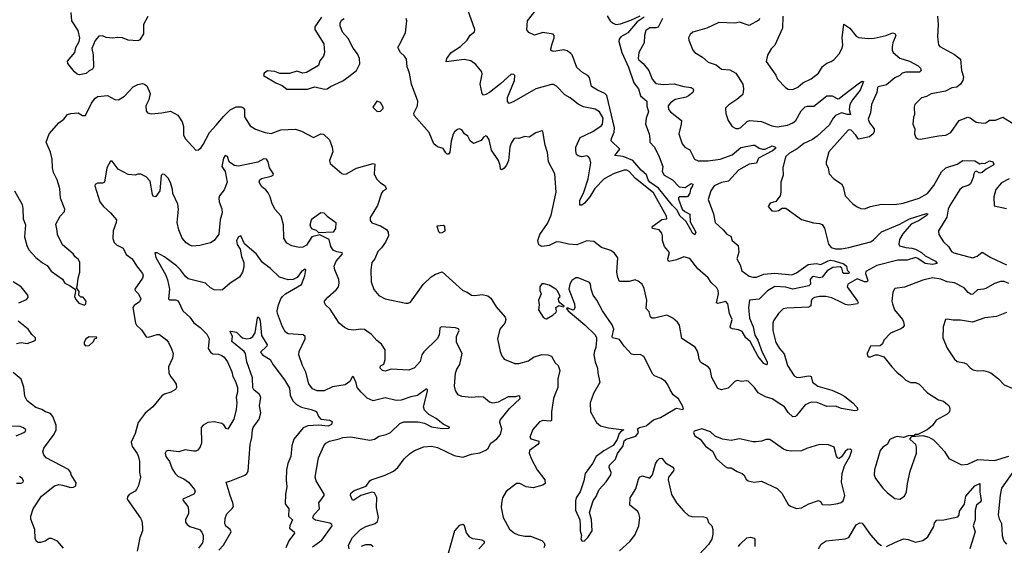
# Model space of a CAD drawing. Extents: x 2056909 to 2160450, y 827444 to 1016825.
# Tile 140 of 256: x 2114922 to 2123037, y 870085 to 874415. Entities that reach past the tile are written whole.
import ezdxf

# ---------------------------------------------------------------- set-up
doc = ezdxf.new("R2010")
doc.units = 0

msp = doc.modelspace()

# ---------------------------------------------------------------- linework, layer by layer
at = {"layer": '0CON10XD'}
for points in [[(2115978.6, 874441.4), (2115943.3, 874376.7), (2115941.9, 874298.1), (2115912.3, 874247.7), (2115895, 874242), (2115815, 874246.7), (2115770, 874265), (2115731.2, 874268.8), (2115685, 874261.9), (2115635, 874268.1), (2115605, 874282.9), (2115575, 874279.2), (2115545, 874244.2), (2115517.3, 874177.3), (2115528.8, 874125), (2115530, 874025), (2115523, 874007), (2115495, 873993.3), (2115469.5, 873970.5), (2115415, 873961.2), (2115396.4, 873966.4), (2115375, 873986.7), (2115318.8, 874055), (2115316.4, 874073.6), (2115376, 874145), (2115384, 874185), (2115413.1, 874235), (2115417.9, 874265), (2115405.4, 874325.4), (2115351.4, 874405), (2115346, 874475)], [(2117410, 874435), (2117353.8, 874355), (2117354, 874334), (2117428.8, 874215), (2117434, 874145), (2117425.8, 874115), (2117397.1, 874075), (2117385, 874038), (2117285, 873979.2), (2117255, 873973.3), (2117205, 873990), (2117147, 873973), (2117065, 873971.2), (2117025, 873988.8), (2116965, 873993.3), (2116937.5, 873975), (2116932.5, 873955), (2117033.9, 873893.9), (2117085, 873873.3), (2117125, 873842)], [(2120220.9, 874425), (2120185, 874354.3), (2120165, 874347.3), (2120115, 874347.5), (2120083.5, 874326.5), (2120071.5, 874285), (2120068.9, 874225), (2120024.5, 874145.5), (2120018.1, 874095), (2120023.9, 874083.9), (2120060, 874055), (2120107.3, 873995), (2120135.6, 873925), (2120165, 873890), (2120225, 873880.4), (2120315, 873886.8), (2120395, 873863.5), (2120457.3, 873857.3), (2120472.5, 873845), (2120475.8, 873835), (2120469.1, 873815), (2120435, 873787.7), (2120415, 873777.5), (2120325, 873757.9), (2120285, 873729.4), (2120267.5, 873705), (2120270.5, 873675), (2120285, 873655.7), (2120375.8, 873585), (2120374.2, 873555), (2120354.2, 873475), (2120381.5, 873391.5), (2120404.4, 873364.4), (2120445, 873343.3), (2120483.8, 873265), (2120512.9, 873252.9), (2120595, 873251.8), (2120695, 873266.7), (2120795, 873300.4), (2120865, 873360.7), (2120965, 873382), (2120981.2, 873381.2), (2121016, 873356), (2121045, 873347.1), (2121065, 873348.2), (2121125, 873374.6), (2121151.2, 873365), (2121152, 873355), (2121127.5, 873335), (2121011.9, 873275), (2120995, 873234.2), (2120935, 873223.7), (2120845, 873175.9), (2120765, 873085.3), (2120705, 873073), (2120646.1, 873045), (2120618.8, 873005), (2120595, 872932.5), (2120640.4, 872815), (2120655, 872744.2), (2120720, 872685), (2120748.9, 872648.9), (2120781.7, 872631.7), (2120793.8, 872595), (2120843.8, 872555), (2120848.3, 872498.3), (2120833.8, 872445), (2120859.2, 872395), (2120873.1, 872345), (2120935, 872302.8), (2120965, 872293.9), (2120995, 872293.2), (2121055, 872318.5), (2121145, 872327.6), (2121285, 872312.4), (2121325, 872329.4), (2121421.7, 872398.3), (2121485, 872405.6), (2121525, 872396.9), (2121585, 872428.4), (2121605, 872432.8), (2121635, 872429.5), (2121715, 872404.6), (2121735.3, 872385), (2121742, 872352), (2121758.8, 872335), (2121756.1, 872323.9), (2121714.3, 872324.3), (2121705.4, 872335), (2121698.1, 872368.1), (2121685, 872380), (2121625, 872373.3), (2121575.6, 872345), (2121535, 872293.9), (2121515, 872287.5), (2121465, 872300), (2121452.5, 872297.5), (2121436, 872275), (2121439.4, 872235), (2121425, 872223.1), (2121295, 872194.2), (2121235, 872211.5), (2121145, 872216.5), (2121085, 872180.8), (2121017.1, 872112.9), (2120937.1, 872105), (2120927.9, 872045), (2120936.2, 871955), (2120965.8, 871885.8), (2120979.8, 871815), (2121006.1, 871775), (2121040, 871675), (2121082.2, 871595), (2121082.9, 871577.1), (2121077.6, 871572.4), (2121055, 871581.3), (2121009.4, 871640.6), (2120943.6, 871763.7), (2120907.7, 871795), (2120876.5, 871846.5), (2120845, 871861.1), (2120797.3, 871867.3), (2120780.8, 871875), (2120778.1, 871885), (2120794.3, 871945), (2120770.8, 871995), (2120759.1, 872075), (2120742.2, 872092.2), (2120677.1, 872077.1), (2120665, 872081.2), (2120681.4, 872155), (2120679.4, 872185), (2120667.8, 872205), (2120621.1, 872251.1), (2120595, 872288.6), (2120511.3, 872361.3), (2120445, 872446.5), (2120395, 872460.5), (2120335, 872436.9), (2120275, 872423.8), (2120267.7, 872427.7), (2120264.6, 872445), (2120276.4, 872496.4), (2120235.8, 872545), (2120219.2, 872595), (2120220, 872635), (2120214.4, 872655), (2120192.3, 872682.3), (2120137.5, 872695), (2120134, 872705), (2120139.2, 872715), (2120215, 872770), (2120255.8, 872774.2), (2120254, 872795), (2120145, 872988.8), (2119997.9, 873107.9), (2119945, 873164.5), (2119925, 873176.2), (2119904.6, 873175.4), (2119822.1, 873147.9), (2119737.8, 873105), (2119662.7, 873025), (2119620.9, 872955), (2119577.7, 872902.3), (2119555, 872887.1), (2119537.5, 872887.5), (2119538.6, 872925), (2119571.8, 872995), (2119608.3, 873105), (2119628.6, 873235), (2119621.7, 873271.7), (2119608.3, 873288.3), (2119595, 873293.3), (2119555, 873286), (2119524.2, 873294.2), (2119512, 873305), (2119504.3, 873335), (2119505.8, 873365), (2119542, 873445), (2119645, 873494.6), (2119715, 873541.4), (2119724.3, 873555), (2119730, 873605), (2119700, 873655), (2119665, 873678.6), (2119567.6, 873697.6), (2119525, 873720), (2119459.8, 873769.8), (2119415, 873795.7), (2119347, 873867), (2119321.7, 873881.7), (2119305, 873882), (2119175, 873846.5), (2118995, 873740.8), (2118955, 873723.8), (2118942.2, 873742.2), (2118942.9, 873775), (2119000.8, 873915), (2119003.9, 873953.9), (2118995, 873963.3), (2118972.5, 873965), (2118884.7, 873885.3), (2118795, 873815.7), (2118765, 873798), (2118745, 873794), (2118735, 873807.5), (2118718, 873885), (2118734.2, 873965), (2118732, 873985), (2118680.6, 874045), (2118639.2, 874075), (2118585, 874087), (2118436.7, 874066.7), (2118443.3, 874095), (2118478.5, 874145), (2118555, 874194.7), (2118610.9, 874245), (2118635, 874286.2), (2118670, 874315), (2118673.3, 874335), (2118615.5, 874495.5)], [(2120069.5, 874435), (2120012.3, 874397.7), (2119933.2, 874306.8), (2119877, 874273), (2119863.9, 874255), (2119859.7, 874235), (2119883.7, 874145), (2119939.2, 874025), (2119984.6, 873894.6), (2120021.6, 873845), (2120037.3, 873787.3), (2120090, 873745), (2120091.4, 873705), (2120104, 873655), (2120086.2, 873605), (2120080, 873555), (2120109.2, 873475), (2120114.1, 873434.1), (2120116.2, 873405), (2120154.6, 873364.6), (2120193.6, 873285), (2120223.1, 873205), (2120216.1, 873163.9), (2120234.4, 873135), (2120302.5, 873095), (2120357.7, 873037.7), (2120407.8, 873032.2), (2120455, 873064.3), (2120468.7, 873058.7), (2120467.5, 873045), (2120450.7, 873019.3), (2120444.3, 872985), (2120426.2, 872955), (2120363.9, 872956.1), (2120353, 872947), (2120352.5, 872935), (2120381.4, 872855), (2120403.8, 872835), (2120443.8, 872813.8), (2120448.4, 872748.4), (2120494.6, 872665), (2120485, 872641.4), (2120466.4, 872655), (2120454.6, 872685), (2120411.3, 872755), (2120365, 872796.7), (2120339.2, 872849.2), (2120301.2, 872885), (2120186.8, 873026.8), (2120115.8, 873075), (2120101.2, 873095), (2120087.8, 873137.8), (2120042.9, 873175), (2119975, 873253.6), (2119895, 873287.8), (2119826.7, 873295), (2119869.5, 873349.5), (2119798, 873418), (2119798.8, 873435), (2119822.5, 873487.5), (2119824.5, 873525), (2119761.5, 873791.5), (2119745, 873807.1), (2119685, 873833.1), (2119635.7, 873865), (2119617.5, 873937.5), (2119604.2, 873954.2), (2119560.8, 873980.8), (2119515, 874020), (2119475, 874124.2), (2119465, 874136.4), (2119435, 874158.2), (2119406, 874166), (2119325, 874152.2), (2119310, 874155), (2119300, 874165), (2119299.2, 874175), (2119309.4, 874215), (2119325.8, 874265), (2119326.2, 874285), (2119317.5, 874295), (2119235, 874308.9), (2119165, 874288.3), (2119118.4, 874308.4), (2119101.7, 874331.7), (2119106.4, 874405), (2119178.2, 874495)], [(2119765, 874447.1), (2119789.5, 874405), (2119808.1, 874388.1), (2119835, 874376), (2119875, 874380.4), (2119958.9, 874411.1), (2120035, 874447.4)], [(2121212.7, 874445), (2121208.9, 874345), (2121144.4, 874205.6), (2121116.2, 874175), (2121085, 874122.5), (2121075, 874070), (2121155, 873957.5), (2121168.8, 873925), (2121233.3, 873855), (2121255, 873843.8), (2121295, 873840), (2121335, 873859.4), (2121375.4, 873894.6), (2121445, 873927.5), (2121504.2, 873975), (2121539.8, 874030.2), (2121575, 874057.1), (2121609.8, 874070.2), (2121633.8, 874086.2), (2121675, 874133.3), (2121698.7, 874175), (2121705.3, 874205), (2121699.7, 874265), (2121715, 874377.5), (2121765, 874344.3), (2121815, 874280), (2121835, 874268.6), (2121915, 874260), (2121965, 874261.4), (2122062.5, 874285), (2122114.4, 874305.6), (2122135, 874302), (2122142.9, 874285), (2122118.5, 874225), (2122112.4, 874192.4), (2122111.5, 874165), (2122119.5, 874145), (2122175, 874098.2), (2122255, 874074.1), (2122327.1, 874035), (2122347.1, 874015), (2122351.2, 873995), (2122336.7, 873983.3), (2122225, 873981.6), (2122195, 873975.3), (2122175, 873954.7), (2122133.4, 873936.6), (2122065, 873879.5), (2121996.9, 873863.1), (2121990.4, 873855), (2121985.6, 873815.6), (2121943.3, 873715), (2121932.8, 873647.2), (2121914.6, 873595.4), (2121925, 873565.7), (2121963.8, 873515), (2121965.5, 873495), (2121957.1, 873475), (2121925, 873448.9), (2121835, 873430), (2121813.9, 873463.9), (2121775, 873504.2), (2121765, 873508.6), (2121750, 873505), (2121590, 873325), (2121568.8, 873245), (2121570, 873225), (2121586, 873195), (2121592.5, 873145), (2121632.7, 873102.7), (2121695, 873063.3), (2121708.3, 873038.3), (2121726.2, 872965), (2121789.1, 872899.1), (2121825, 872872.5), (2121855, 872860), (2121885, 872858), (2121935, 872876.9), (2122025, 872894.4), (2122135, 872892.9), (2122203, 872903), (2122335.4, 872944.6), (2122405, 872983.3), (2122455, 873048.1), (2122519.2, 873160.8), (2122555, 873195.4), (2122648.8, 873225), (2122695, 873255.7), (2122793.4, 873253.4), (2122835, 873227.5), (2122855, 873234), (2122875, 873231.2), (2122915, 873251.4), (2122942.5, 873245), (2122951.2, 873225), (2122945, 873216.7), (2122886.9, 873183.1), (2122853.8, 873155), (2122835, 873150), (2122805.8, 873165.8), (2122795, 873161.2), (2122786, 873145), (2122781.4, 873115), (2122756.9, 873063.1), (2122745, 873051.9), (2122693.8, 873035), (2122670.8, 873015), (2122587.5, 872885), (2122573.8, 872855), (2122562.6, 872787.4), (2122494.3, 872675), (2122497.5, 872645), (2122536, 872585), (2122575.8, 872545), (2122602.9, 872505), (2122621.2, 872495), (2122775, 872451.8), (2122813.9, 872466.1), (2122855, 872500), (2122925.8, 872455.8), (2123055, 872396.5)], [(2122486.2, 874443.8), (2122491.9, 874375), (2122485.8, 874275), (2122495, 874207.5), (2122505, 874194.2), (2122625, 874128), (2122675, 874088.8), (2122684.2, 873995), (2122699.2, 873945), (2122695.7, 873915), (2122677.1, 873885), (2122645, 873860), (2122605, 873854.4), (2122552.6, 873827.4), (2122433.8, 873805), (2122396.6, 873783.4), (2122355, 873771.2), (2122300, 873715), (2122293.3, 873695), (2122297.5, 873635), (2122287.5, 873612.5), (2122284, 873555), (2122300, 873515), (2122296.2, 873475), (2122307.5, 873445), (2122325, 873432.5), (2122345, 873430), (2122495, 873459.2), (2122555, 873463.8), (2122595, 873486.7), (2122664.4, 873585.6), (2122735, 873611.2), (2122755, 873606.7), (2122805, 873570), (2122865, 873562.9), (2122885, 873566), (2122915, 873586.2), (2122963, 873587), (2123025, 873611.2), (2123105, 873562)], [(2117125, 873842), (2117293.9, 873843.9), (2117326.2, 873853.8), (2117355, 873862.5), (2117435, 873842.5), (2117455, 873844), (2117484.1, 873865.9), (2117585, 873910), (2117635, 873946.7), (2117697.5, 873995), (2117725, 874050), (2117723.3, 874095), (2117707.5, 874135), (2117671.7, 874181.7), (2117630.5, 874260.5), (2117582.7, 874312.7), (2117562.5, 874365), (2117563, 874387), (2117575, 874410), (2117596.4, 874423.6)], [(2121020.6, 874425), (2121015, 874411.2), (2120935, 874368), (2120855, 874394.4), (2120815, 874386.4), (2120685, 874390.9), (2120585, 874345.5), (2120468.8, 874311.2), (2120448.3, 874291.7), (2120434, 874265), (2120436, 874245), (2120470, 874165), (2120485.8, 874145.8), (2120548.8, 874105), (2120595, 874064.5), (2120662.2, 874042.2), (2120705, 874008.6), (2120775, 874001.2), (2120825, 873973.8), (2120882.5, 873885), (2120887.8, 873845), (2120880.6, 873799.4), (2120833, 873757), (2120765.5, 873714.5), (2120740, 873685), (2120742.1, 873642.1), (2120761.4, 873585), (2120794, 873535), (2120825, 873517.5), (2120845, 873517.5), (2120865, 873526), (2120916.7, 873575), (2120935.9, 873584.1), (2121035, 873575.8), (2121119.7, 873539.7), (2121165, 873530.9), (2121250, 873545), (2121295, 873565.6), (2121319.2, 873585), (2121362.5, 873665), (2121395, 873695.7), (2121415, 873702.5), (2121466.8, 873703.2), (2121575, 873786.7), (2121617.6, 873787.6), (2121665, 873764.2), (2121675, 873765.8), (2121705, 873791.5), (2121842.5, 873895), (2121865, 873908.6), (2121875.8, 873905.8), (2121849.2, 873835), (2121786.7, 873755), (2121763.8, 873716.2), (2121757.5, 873675), (2121768.8, 873635), (2121745, 873634.8), (2121695, 873647.3), (2121645.3, 873625), (2121626.4, 873605), (2121592.5, 873545), (2121495.2, 873454.8), (2121455, 873427.8), (2121385, 873395.2), (2121329.2, 873350.8), (2121265.5, 873315), (2121234.6, 873285), (2121211.4, 873195), (2121214.2, 873135), (2121194, 873075), (2121196.2, 872995), (2121188.8, 872965), (2121154.2, 872915.8), (2121106.4, 872903.6), (2121090, 872875), (2121121.2, 872841.2), (2121155, 872836.7), (2121176.1, 872843.9), (2121205, 872863.3), (2121235, 872862.5), (2121365, 872769.2), (2121465, 872741.2), (2121515, 872736.7), (2121535, 872726.7), (2121555, 872697.5), (2121587.1, 872565), (2121609.3, 872539.3), (2121645, 872526.4), (2121695, 872526.4), (2121755, 872538.2), (2121935, 872584.6), (2121955, 872597.5), (2122025, 872668.1), (2122175, 872731.5), (2122255, 872773.7), (2122395, 872817.9), (2122406.5, 872816.5), (2122401.1, 872805), (2122335, 872761.3), (2122270.5, 872729.5), (2122199.8, 872650.2), (2122173.3, 872605), (2122166.2, 872566.2), (2122173.2, 872553.2), (2122225, 872536.9), (2122275, 872532.9), (2122305, 872523.8), (2122355, 872498.1), (2122385, 872468.4), (2122470, 872425), (2122483.8, 872405), (2122445, 872398.5), (2122385, 872405.9), (2122325, 872447.8), (2122305, 872455.3), (2122235.3, 872434.7), (2122158.8, 872435), (2121985, 872390.4), (2121895, 872340), (2121891.9, 872325), (2121911.2, 872265), (2121906, 872254), (2121885, 872254.7), (2121825, 872280.8), (2121746.9, 872235), (2121742.9, 872215), (2121827.5, 872095), (2121831.2, 872085), (2121826.7, 872075), (2121755, 872062.9), (2121728.1, 872068.1), (2121696.2, 872085), (2121614.7, 872124.7), (2121565.3, 872134.7), (2121515, 872135.4), (2121472.8, 872127.2), (2121453.7, 872116.3), (2121444.4, 872095), (2121441.7, 872058.3), (2121425, 872045.7), (2121245, 872039.2), (2121215, 872032), (2121175, 871994.2), (2121134.2, 871935), (2121128, 871915), (2121130, 871855), (2121154, 871755), (2121184.3, 871705), (2121222, 871662), (2121251.4, 871565), (2121305, 871480), (2121325, 871469.2), (2121345, 871467.1), (2121421.4, 871481.4), (2121439.4, 871479.4), (2121445.8, 871475), (2121455, 871428.8), (2121501.2, 871395), (2121615, 871361.9), (2121683.4, 871333.4), (2121721.7, 871311.7), (2121787.3, 871257.3), (2121819.4, 871225), (2121830, 871205), (2121823.3, 871195), (2121805, 871191.2), (2121695, 871212.5), (2121645, 871232), (2121575, 871226.8), (2121495, 871261.3), (2121445, 871263.6), (2121395, 871242.9), (2121325, 871154.3), (2121315, 871144.4), (2121295, 871142.5), (2121255, 871180), (2121224.6, 871224.6), (2121195.9, 871245.9), (2121125, 871291.5), (2121067.9, 871307.9), (2121009.5, 871339.5), (2120976.7, 871385), (2120925, 871437.5), (2120909.5, 871440.5), (2120875, 871433.3), (2120835, 871443.3), (2120815, 871433.3), (2120761.7, 871378.3), (2120705, 871366.7), (2120675.9, 871375.9), (2120627, 871467), (2120612, 871535), (2120595, 871556.2), (2120535, 871590), (2120522.9, 871615), (2120515.9, 871654.1), (2120508.8, 871685), (2120488.3, 871718.3), (2120379.5, 871789.5), (2120359.2, 871899.2), (2120343, 871923), (2120305, 871955.7), (2120255, 871981.9), (2120155, 871955.8), (2120135, 871956), (2120121.2, 871965), (2120108.8, 872008.8), (2120085.7, 872035.7), (2120090.6, 872105), (2120070, 872200), (2120051.2, 872235), (2120020.5, 872260.5), (2119995, 872271.2), (2119945, 872258), (2119865, 872256.7), (2119850.7, 872290.7), (2119844.6, 872335), (2119852.1, 872452.1), (2119825, 872492.5), (2119794.4, 872514.4), (2119717.2, 872537.2), (2119655, 872587.5), (2119595, 872594), (2119515, 872560), (2119444.5, 872565.5), (2119377.8, 872582.2), (2119345, 872584.5), (2119285, 872554.5), (2119225, 872545.6), (2119200.3, 872560.3), (2119191.1, 872595), (2119207.7, 872645), (2119270.8, 872735), (2119302.9, 872805), (2119342.5, 872995), (2119331.4, 873145), (2119281.1, 873245), (2119272.1, 873322.1), (2119252.1, 873382.1), (2119233, 873493), (2119225, 873500), (2119176.4, 873483.6), (2119122, 873448), (2119085, 873451.4), (2119036, 873436), (2119005, 873438.8), (2118995, 873433.3), (2118972.1, 873397.9), (2118961.4, 873365), (2118950.5, 873255), (2118935, 873216.2), (2118915, 873191.2), (2118895, 873177.5), (2118884.2, 873184.2), (2118881.4, 873215), (2118869.4, 873255), (2118810.6, 873340.6), (2118792, 873425), (2118775, 873452.5), (2118765, 873457.5), (2118745, 873446.7), (2118725, 873420), (2118663.6, 873393.6), (2118635, 873417.5), (2118616.7, 873455), (2118588.8, 873475), (2118565, 873506.2), (2118545, 873516.7), (2118529.3, 873510.7), (2118505, 873490), (2118495, 873472.5), (2118477.5, 873415), (2118466.4, 873323.6), (2118455, 873307.5), (2118445, 873307.5), (2118435, 873317.5), (2118412.5, 873355), (2118365, 873368.8), (2118335, 873393.3), (2118296.7, 873485), (2118172.5, 873625), (2118170, 873645), (2118200, 873705), (2118204.3, 873745), (2118150, 873885), (2118135.6, 873975.6), (2118115.8, 874025.8), (2118108.8, 874088.8), (2118094.3, 874114.3), (2118060, 874145), (2118043.3, 874175), (2118040, 874185), (2118048.8, 874205), (2118102.3, 874307.7), (2118114, 874405), (2118106.2, 874425)], [(2114879.4, 873005), (2114942, 872892), (2114948.6, 872858.6), (2114950.6, 872775), (2114971.4, 872725), (2114961.4, 872625), (2114980, 872555), (2114997.9, 872517.9), (2115055.7, 872455.7), (2115110.9, 872410.9), (2115148.7, 872388.7), (2115182.1, 872342.1), (2115275, 872276.7), (2115295, 872243.3), (2115332.5, 872225), (2115380, 872195), (2115382.5, 872175), (2115373.3, 872135), (2115385, 872110), (2115410.7, 872080.7), (2115455, 872062.5), (2115467, 872073), (2115470, 872095), (2115445, 872130), (2115425, 872130), (2115410, 872145), (2115412.5, 872175), (2115390, 872205), (2115396.7, 872213.3), (2115404, 872285), (2115417.1, 872335), (2115418, 872415), (2115407.9, 872437.9), (2115380.3, 872460.3), (2115363.8, 872485), (2115275, 872561.2), (2115232.5, 872645), (2115232, 872675), (2115219.5, 872730.5), (2115256.7, 872795), (2115292, 872835), (2115294, 872855), (2115259.2, 872945), (2115253.3, 873025), (2115230.4, 873095), (2115200, 873155), (2115191.8, 873195), (2115188.8, 873265), (2115175, 873323.3), (2115140, 873405), (2115165, 873475.8), (2115245, 873564), (2115286.7, 873595), (2115315, 873633.3), (2115345, 873642), (2115405, 873646.7), (2115440, 873625), (2115463.6, 873626.4), (2115513.4, 873726.6), (2115545, 873768), (2115565, 873782.5), (2115645, 873790.8), (2115705, 873756.9), (2115736.3, 873753.7), (2115785, 873784.3), (2115858.3, 873861.7), (2115895, 873880.8), (2115935, 873889.2), (2115950, 873885), (2115968.9, 873868.9), (2115997.7, 873807.7), (2115985.8, 873755), (2115962, 873705), (2115963.8, 873665), (2115975, 873646.7), (2116005, 873638.6), (2116095, 873647.5), (2116165, 873662.5), (2116225, 873628.6), (2116262.3, 873572.3), (2116273.3, 873535), (2116271.4, 873465), (2116285, 873436.7), (2116375, 873340), (2116395, 873343.8), (2116416.8, 873363.2), (2116435, 873386.7), (2116485.5, 873484.5), (2116542, 873545), (2116601.4, 873618.6), (2116656.7, 873673.3), (2116705.8, 873695.8), (2116747, 873697), (2116765, 873690), (2116776.2, 873675), (2116774.3, 873615), (2116821.3, 873541.3), (2116865, 873514), (2116945, 873484.3), (2116995, 873478.5), (2117075, 873506.9), (2117195, 873512), (2117245, 873496), (2117343.3, 873443.3), (2117404.2, 873475.8), (2117425, 873471.2), (2117475.6, 873425.6), (2117496.1, 873363.9), (2117502, 873325), (2117476.2, 873255), (2117480.5, 873230.5), (2117576.4, 873146.4), (2117592, 873142), (2117615, 873145.8), (2117697.2, 873192.8), (2117835, 873230), (2117848, 873225), (2117847.7, 873187.7)], [(2117875, 873657.5), (2117895, 873660), (2117917, 873683), (2117917.5, 873695), (2117895, 873732.5), (2117865, 873742.5), (2117832.5, 873695), (2117865, 873662.5), (2117875, 873657.5)], [(2117636.7, 870055), (2117632, 870085), (2117665, 870148.8), (2117731.2, 870215), (2117775, 870238.6), (2117851.2, 870265), (2117870.2, 870279.8), (2117880, 870315), (2117862.9, 870395), (2117865, 870477.5), (2117845, 870517.5), (2117825, 870523.3), (2117735, 870494), (2117675, 870456.7), (2117665, 870456.7), (2117647.5, 870495), (2117651.1, 870515), (2117679.2, 870535), (2117778.3, 870571.7), (2117806.7, 870615), (2117820, 870625), (2117935, 870661.8), (2118002.5, 870695), (2118039.2, 870725), (2118091.7, 870798.3), (2118135, 870839.2), (2118175, 870865.7), (2118253.4, 870896.6), (2118315, 870901.1), (2118365, 870891.1), (2118503.9, 870823.9), (2118575, 870811.3), (2118645, 870834.5), (2118715, 870845.8), (2118765, 870867.5), (2118782.9, 870885), (2118804.7, 870925.3), (2118855, 870961.2), (2118885, 870996.7), (2118896.4, 871045), (2118878.5, 871095), (2118882.2, 871115), (2118957.6, 871212.4), (2119046, 871295), (2119045, 871310), (2119035, 871315.8), (2119005, 871306.7), (2118946.9, 871306.9), (2118865, 871262.8), (2118825, 871254.6), (2118794.7, 871264.7), (2118745, 871304.4), (2118705, 871308.9), (2118645, 871301.5), (2118565, 871309.2), (2118535.6, 871325.6), (2118515, 871360), (2118506.9, 871395), (2118512.7, 871502.7), (2118524.4, 871535), (2118548.9, 871575), (2118568.6, 871665), (2118521.9, 871755), (2118521.1, 871805), (2118544, 871855), (2118538.9, 871868.9), (2118515, 871875.6), (2118395, 871883.3), (2118386, 871874), (2118378.2, 871815), (2118363.1, 871785), (2118251.7, 871678.3), (2118237.1, 871655), (2118222.4, 871597.6), (2118175, 871545.7), (2118128.3, 871528.3), (2117985, 871536.2), (2117935, 871520), (2117912.5, 871525), (2117893.8, 871545), (2117897, 871563), (2117923.3, 871576.7), (2117934, 871615), (2117935.6, 871695), (2117905, 871742.5), (2117865, 871772.5), (2117821.3, 871821.3), (2117765, 871861.2), (2117735, 871864), (2117675, 871855.8), (2117631.7, 871861.7), (2117598.3, 871878.3), (2117555, 871915.8), (2117480.5, 872030.5), (2117443.3, 872065), (2117433.3, 872085), (2117433.3, 872095), (2117460.9, 872129.1), (2117529.7, 872190.3), (2117548.8, 872215), (2117556, 872245), (2117552, 872275), (2117519.2, 872355), (2117512.9, 872385), (2117530, 872425), (2117583.8, 872485), (2117580, 872495), (2117535, 872503.1), (2117505, 872515.8), (2117485.5, 872545.5), (2117473.6, 872605), (2117395, 872643.2), (2117330.8, 872625), (2117285, 872558), (2117255, 872540.6), (2117225, 872538.1), (2117165, 872550.6), (2117124.4, 872574.4), (2117098, 872615), (2117096.2, 872725), (2117076.7, 872795), (2117024.2, 872855), (2116999.2, 872905), (2116987.5, 872955), (2116970.7, 872989.3), (2116952, 873012), (2116917.6, 873037.6), (2116896, 873075), (2116902.5, 873095), (2116915, 873105.7), (2116995, 873125.8), (2117011.2, 873135), (2117013.8, 873145), (2116981.4, 873195), (2116970.8, 873245), (2116956.2, 873265), (2116935, 873267.5), (2116885, 873240.9), (2116725, 873208.5), (2116693.9, 873213.9), (2116661.7, 873231.7), (2116649.4, 873245), (2116635, 873287.5), (2116615, 873295.6), (2116601.1, 873275), (2116588.2, 873205), (2116616.4, 873165), (2116633.1, 873075), (2116608, 873012), (2116568.8, 872965), (2116564, 872945), (2116565.8, 872915), (2116587, 872857), (2116590.6, 872825), (2116573.8, 872765), (2116562.1, 872647.9), (2116524.4, 872595.6), (2116495, 872575.8), (2116405.8, 872554.2), (2116345, 872550), (2116323.3, 872556.7), (2116295.4, 872575.4), (2116261.4, 872615), (2116233.3, 872685), (2116220, 872745), (2116232.2, 872855), (2116225.6, 872895), (2116185, 872982.5), (2116182.5, 873015), (2116165, 873073.3), (2116145, 873108), (2116115, 873138.8), (2116098.3, 873141.7), (2116088.3, 873131.7), (2116076.5, 873005), (2116045, 872958.8), (2116035, 872956.2), (2116022.3, 872962.3), (2116016.2, 872975), (2115997.5, 873085), (2115965, 873121.2), (2115921.7, 873141.7), (2115895, 873141.2), (2115875, 873133.8), (2115815, 873139.2), (2115733.6, 873183.6), (2115685, 873248.8), (2115669.3, 873250.7), (2115640, 873195), (2115621.2, 873075), (2115605, 873068), (2115562.2, 873067.8), (2115545, 873056.7), (2115540.8, 873045), (2115583, 872913), (2115614.3, 872875), (2115671.2, 872825), (2115718.8, 872765), (2115717.8, 872745), (2115691.4, 872675), (2115691.2, 872611.2), (2115700.3, 872580.3), (2115720.6, 872560.6), (2115775, 872532.5), (2115800.2, 872480.2), (2115848.8, 872445), (2115885.7, 872385.7), (2115935.7, 872325), (2115939.2, 872305), (2115934.2, 872285.8), (2115871.2, 872195), (2115875, 872183.3), (2115901.2, 872155), (2115920, 872115), (2115908.3, 872091.7), (2115865, 872061.2), (2115854, 872045), (2115875.6, 871915), (2115885, 871898), (2115925, 871858.8), (2115965, 871801.2), (2115985, 871798), (2116055, 871821.2), (2116075, 871820), (2116133.8, 871775), (2116150, 871755), (2116174.4, 871704.4), (2116185.8, 871664.2), (2116182.5, 871625), (2116150, 871555), (2116152, 871505), (2116166.2, 871475), (2116184.2, 871454.2), (2116212.3, 871412.3), (2116213.8, 871385), (2116205, 871367.5), (2116167.5, 871345), (2116115, 871328.8), (2116095, 871316.2), (2116020, 871225), (2115955.5, 871174.5), (2115898.8, 871095), (2115873.3, 871005), (2115841.1, 870935), (2115849.5, 870899.5), (2115891.1, 870841.1), (2115902.6, 870812.6), (2115909.6, 870775), (2115910, 870685), (2115918, 870645), (2115902.3, 870577.7), (2115885.7, 870544.3), (2115875, 870530), (2115825, 870502.5), (2115811.2, 870485), (2115808, 870465), (2115918.3, 870308.3), (2115927.5, 870285), (2115934.1, 870234.1), (2115934, 870205), (2115911.4, 870145), (2115890, 870035)], [(2117847.7, 873187.7), (2117844.3, 873145), (2117862, 873105), (2117895, 873070), (2117933.3, 873045), (2117943.3, 873025), (2117940, 873015), (2117915, 873001.2), (2117903, 872987), (2117872, 872885), (2117812, 872785), (2117810.8, 872760.8), (2117825, 872741.2), (2117895.6, 872715.6), (2117945, 872686), (2117958.6, 872665), (2117960.6, 872635), (2117937.8, 872582.2), (2117904.3, 872535), (2117872.9, 872505), (2117848.6, 872445), (2117824.3, 872415), (2117815.7, 872355), (2117818.6, 872255), (2117841.7, 872191.7), (2117882.6, 872142.6), (2117935, 872115.7), (2118105, 872078.8), (2118125, 872080), (2118141.7, 872088.3), (2118247.4, 872232.6), (2118313, 872297), (2118348.8, 872318.8), (2118405, 872338.8), (2118574.1, 872184.1), (2118609.7, 872169.7), (2118645, 872146.2), (2118673.6, 872143.6), (2118735, 872150.8), (2118780.8, 872140.8), (2118805, 872120), (2118849.5, 872049.5), (2118923.8, 871965), (2118930, 871945), (2118920.8, 871915), (2118880, 871865), (2118860, 871785), (2118880.7, 871680.7), (2118894.5, 871644.5), (2118915, 871618), (2119003.1, 871583.1), (2119035, 871583.3), (2119115, 871604.6), (2119158, 871635), (2119225, 871657.8), (2119275, 871652.9), (2119305, 871643.3), (2119335, 871587.5), (2119361.2, 871565), (2119374, 871525), (2119356.2, 871455), (2119357.1, 871385), (2119332.9, 871325), (2119322, 871295), (2119305.8, 871185), (2119306.1, 871113.9), (2119293.6, 871106.4), (2119235, 871111.9), (2119207, 871103), (2119150.3, 871039.7), (2119126.1, 870976.1), (2119135, 870962.9), (2119201.7, 870941.7), (2119202, 870925), (2119193.8, 870915), (2119124.2, 870865), (2119122, 870845), (2119140.6, 870795), (2119187.2, 870707.2), (2119250, 870625), (2119254, 870595), (2119235, 870580), (2119155, 870558.1), (2119095, 870566.7), (2119045, 870592.9), (2119016, 870594), (2118932.6, 870527.4), (2118900.8, 870475), (2118892.7, 870432.7), (2118890, 870395), (2118905.7, 870315), (2118958.7, 870218.7), (2118999.2, 870185), (2119031.5, 870171.5), (2119085, 870159.5), (2119130.9, 870160.9), (2119225, 870124), (2119244, 870105), (2119249.2, 870085), (2119242, 870065)], [(2123076.7, 873105), (2123015, 873070.6), (2122966.4, 873015), (2122949.2, 872955), (2122952.3, 872882.3), (2123055, 872860)], [(2117387.9, 872657.9), (2117367.5, 872677.5), (2117335, 872690.4), (2117322.5, 872705), (2117316.1, 872725), (2117326.7, 872765), (2117335, 872777.4), (2117405, 872827.5), (2117430, 872825), (2117457, 872797), (2117527.5, 872745), (2117525, 872694.3), (2117505, 872663.9), (2117387.9, 872657.9)], [(2118385, 872660), (2118405, 872662.5), (2118430, 872675), (2118425, 872710), (2118415, 872720), (2118360, 872715), (2118375, 872670), (2118385, 872660)], [(2117942.3, 870997.7), (2117977.5, 871015), (2118055, 871088.9), (2118088.3, 871101.7), (2118205, 871102.8), (2118259.5, 871089.5), (2118315, 871061.5), (2118405, 871047.8), (2118455, 871048.8), (2118467.5, 871055), (2118412.1, 871082.1), (2118355, 871130), (2118295, 871161.5), (2118258.8, 871198.8), (2118250, 871225), (2118284.3, 871355), (2118284, 871365), (2118275, 871372.5), (2118200.7, 871319.3), (2118145, 871308.9), (2118065, 871280.7), (2118025, 871277.3), (2117935, 871299.1), (2117835, 871275.6), (2117787, 871297), (2117737.1, 871345), (2117704.2, 871385), (2117695, 871422.5), (2117675, 871466.7), (2117665, 871476.2), (2117644, 871435), (2117605, 871406), (2117501.1, 871388.9), (2117432.2, 871357.8), (2117375, 871358.5), (2117334.7, 871374.7), (2117305.7, 871415), (2117280.6, 871510.6), (2117251.9, 871565), (2117222.5, 871655), (2117225, 871680), (2117275.7, 871785), (2117276, 871805), (2117258.1, 871818.1), (2117135, 871827.8), (2117111.9, 871841.9), (2117088.6, 871885), (2117045.6, 871995), (2117043.6, 872015), (2117054.5, 872065.5), (2117074.2, 872115), (2117087.5, 872135), (2117113.5, 872156.5), (2117245, 872234.5), (2117272.2, 872305), (2117281.4, 872355), (2117275, 872360.6), (2117245, 872341.6), (2117208.2, 872291.8), (2117175, 872273.2), (2117135, 872270.5), (2117063.5, 872293.5), (2116988.6, 872365), (2116923.1, 872415), (2116873.6, 872483.6), (2116775, 872567.1), (2116743.8, 872633.8), (2116725, 872625.8), (2116710, 872595), (2116715, 872563.8), (2116740, 872525), (2116750.5, 872465), (2116768.9, 872415), (2116770, 872375), (2116759.6, 872335), (2116735, 872294.4), (2116656.9, 872245), (2116595, 872190.5), (2116574.6, 872185.4), (2116525, 872189.6), (2116495, 872204.5), (2116453.9, 872243.9), (2116311.1, 872281.1), (2116288.6, 872298.6), (2116247.8, 872355), (2116213.6, 872386.4), (2116115, 872460), (2116055, 872494), (2116037, 872493), (2116044.5, 872455), (2116124.5, 872315), (2116141.5, 872271.5), (2116155.5, 872195), (2116148, 872115), (2116156, 872106), (2116205, 872108.1), (2116228.8, 872098.8), (2116267.6, 872017.6), (2116324.4, 871965), (2116357.4, 871917.4), (2116409.5, 871879.5), (2116463.3, 871823.3), (2116482.5, 871785), (2116476.2, 871705), (2116493.6, 871675), (2116515, 871660.9), (2116559.8, 871659.8), (2116589.4, 871649.4), (2116607.5, 871635), (2116634.3, 871595), (2116670, 871515), (2116680, 871475), (2116701.4, 871435), (2116716.5, 871385), (2116718.2, 871345), (2116707.5, 871305), (2116711.3, 871258.7), (2116706.3, 871203.7), (2116685.8, 871125), (2116638.3, 871041.7), (2116625, 871047.5), (2116605.9, 871075.9), (2116587.3, 871087.3), (2116525, 871100.6), (2116472.6, 871097.4), (2116434.5, 871075.5), (2116417.1, 871055), (2116420.6, 870925), (2116410.8, 870895), (2116390.6, 870869.4), (2116375, 870860.8), (2116355, 870860), (2116285, 870870.8), (2116234.2, 870855.8), (2116145, 870866.7), (2116130, 870860), (2116120, 870845), (2116126.9, 870815), (2116155.6, 870775), (2116177.5, 870715), (2116202.5, 870675), (2116224.6, 870654.6), (2116275, 870633.1), (2116314.2, 870605), (2116362, 870545), (2116368.8, 870525), (2116356.7, 870505), (2116267.5, 870465), (2116268.8, 870455), (2116306.7, 870405), (2116314.4, 870375), (2116312.6, 870347.4), (2116290, 870295), (2116288, 870275), (2116302.5, 870255), (2116325, 870238.9), (2116403.7, 870213.7), (2116423.6, 870193.6), (2116434.4, 870165), (2116435.6, 870135), (2116428.2, 870105), (2116395, 870060.7)], [(2114915, 872082), (2114979.6, 872110.4), (2114991.4, 872125), (2114988.1, 872145), (2114934.5, 872214.5), (2114869.2, 872255)], [(2119265, 871951.2), (2119315, 871980), (2119343.3, 872005), (2119346.7, 872016.7), (2119340, 872045), (2119365, 872060), (2119405, 872050), (2119410, 872055), (2119373.3, 872083.3), (2119366.7, 872095), (2119362.5, 872115), (2119377.5, 872135), (2119355, 872180), (2119340, 872195), (2119285, 872226.7), (2119245, 872240), (2119225, 872240), (2119210, 872215), (2119210, 872185), (2119220, 872155), (2119196.7, 872105), (2119203.8, 872065), (2119198.8, 872025), (2119236.7, 871965), (2119252.3, 871952.3), (2119265, 871951.2)], [(2119575, 870120), (2119605, 870147.5), (2119640, 870205), (2119635.9, 870295.9), (2119618.8, 870355), (2119648.3, 870451.7), (2119673.6, 870486.4), (2119696.7, 870545), (2119755, 870606.2), (2119793.3, 870665), (2119796, 870685), (2119781.4, 870725), (2119784.4, 870745), (2119833.8, 870795), (2119849.8, 870840.2), (2119896, 870905), (2119903.8, 870946.2), (2119921.2, 870958.8), (2119998.8, 870985), (2120021.2, 871015), (2120012.5, 871045), (2120030, 871055), (2120085, 871068.8), (2120145, 871118), (2120202.7, 871137.3), (2120325, 871210), (2120335, 871213.3), (2120385, 871202.5), (2120392.5, 871207.5), (2120386, 871235), (2120352.3, 871292.3), (2120308, 871325), (2120282, 871365), (2120265, 871406.7), (2120243.3, 871435), (2120209.2, 871459.2), (2120155, 871480.8), (2120140.8, 871495), (2120065, 871640), (2120035, 871656.2), (2119985, 871653.3), (2119965, 871660.6), (2119905, 871724.2), (2119865, 871779.4), (2119808.6, 871795), (2119805.6, 871805.6), (2119817.9, 871865), (2119805, 871902), (2119726.7, 872016.7), (2119680, 872105), (2119648.8, 872145), (2119630.8, 872195), (2119627, 872237), (2119618.8, 872248.8), (2119525, 872287.5), (2119505, 872287.5), (2119472.5, 872265), (2119457.5, 872235), (2119447.5, 872195), (2119493.8, 872075), (2119496.1, 872043.9), (2119492.5, 872027.5), (2119485, 872022.5), (2119435, 872040), (2119430, 872035), (2119443.3, 872015), (2119580.3, 871900.3), (2119665, 871817.5), (2119675.6, 871795), (2119676.9, 871775), (2119670, 871715), (2119658.1, 871685), (2119654.5, 871654.5), (2119664.2, 871595), (2119683.3, 871545), (2119685.6, 871505), (2119703, 871427), (2119652.5, 871335), (2119625, 871257.5), (2119626, 871185), (2119677, 871097), (2119708.8, 871068.8), (2119775, 871052.5), (2119900, 871035), (2119877.5, 871022.5), (2119863.8, 871006.2), (2119847.5, 870955), (2119813.9, 870906.1), (2119737.7, 870862.3), (2119673.8, 870815), (2119642.1, 870757.9), (2119583.2, 870676.8), (2119570.8, 870615), (2119540, 870525), (2119508, 870475), (2119501.7, 870451.7), (2119503.3, 870375), (2119538, 870295), (2119540.5, 870249.5), (2119542, 870205), (2119551.2, 870165), (2119547.5, 870135), (2119555, 870122.5), (2119575, 870120)], [(2123075, 872240.4), (2123035, 872257.9), (2123005, 872258.5), (2122955, 872241.9), (2122885, 872200), (2122865, 872195.5), (2122815, 872190), (2122777.3, 872152.7), (2122765, 872150), (2122738.6, 872168.6), (2122705, 872205.7), (2122625, 872246.9), (2122565, 872255.4), (2122515, 872276.9), (2122445, 872288.2), (2122365, 872269.1), (2122215, 872210), (2122135, 872200.8), (2122118.7, 872171.3), (2122110.8, 872095), (2122114.2, 872075), (2122130.8, 872025), (2122197.1, 871945), (2122207.1, 871925), (2122211.2, 871895), (2122201.2, 871878.8), (2122185, 871868), (2122098.6, 871831.4), (2122043.3, 871775), (2122033.3, 871745), (2122015, 871726.7), (2121933.6, 871726.4), (2121907.5, 871665), (2121910, 871645), (2121918.3, 871638.3), (2121935, 871637.5), (2121975, 871652.5), (2121995, 871653.3), (2122045, 871636.7), (2122111.2, 871555), (2122150.3, 871510.3), (2122196.2, 871475), (2122224.2, 871444.2), (2122265, 871426.2), (2122305, 871426), (2122335, 871411.2), (2122405, 871341.4), (2122495, 871284.3), (2122535, 871270.8), (2122568.8, 871245), (2122581.2, 871231.2), (2122588.8, 871205), (2122583.8, 871185), (2122566.2, 871165), (2122475, 871116.2), (2122445, 871072.5), (2122400, 871035), (2122325, 870997.5), (2122305, 870996.7), (2122295, 870990), (2122245, 870986.2), (2122205, 870972.5), (2122155, 870981.2), (2122135, 870976.2), (2122092.5, 870955), (2122072.5, 870915), (2122035, 870892.5), (2122014.1, 870865.9), (2121966.9, 870705), (2121964.4, 870665), (2121975.8, 870635), (2122036, 870555), (2122075, 870516), (2122135, 870470), (2122175, 870463.8), (2122215, 870490), (2122230.5, 870525), (2122237.8, 870595), (2122261.4, 870695), (2122312.5, 870845), (2122313.6, 870893.6), (2122306.7, 870915), (2122260, 870955), (2122260, 870965), (2122275, 870980), (2122365, 870988.8), (2122416.1, 870976.1), (2122453, 870953), (2122483.9, 870923.9), (2122545, 870856.2), (2122580.9, 870800.9), (2122685, 870746.9), (2122735, 870753.3), (2122817.9, 870792.1), (2122955, 870782.8), (2123075, 870817.8)], [(2123055, 872002.9), (2122971.2, 871968.8), (2122875, 871958.5), (2122775, 871921.9), (2122675, 871939.4), (2122615, 871940), (2122565, 871948.8), (2122553.3, 871945), (2122533.3, 871885), (2122531.2, 871795), (2122565, 871710), (2122627, 871617), (2122648.3, 871598.3), (2122705, 871588), (2122725, 871578.8), (2122755, 871546.7), (2122781.2, 871531.2), (2122812.3, 871522.3), (2122865, 871524.3), (2122903.3, 871515), (2122925, 871506), (2122990, 871455), (2123035, 871406.2), (2123115, 871374)], [(2114895, 871747.1), (2114935, 871754.5), (2114985, 871747.8), (2115036.2, 871766.2), (2115052, 871775), (2115051.4, 871795), (2115021.8, 871821.8), (2114992.9, 871865), (2114910.3, 871930.3)], [(2116564.3, 870045), (2116601.2, 870085), (2116664, 870195), (2116656, 870215), (2116621.5, 870241.5), (2116613.5, 870265), (2116615.8, 870304.2), (2116629.2, 870345), (2116673.2, 870386.8), (2116684.2, 870405), (2116680, 870435), (2116656, 870494), (2116624.2, 870605.8), (2116655, 870613.1), (2116776.8, 870663.2), (2116794.2, 870675.8), (2116805.3, 870694.7), (2116820.4, 870915), (2116835, 870972.5), (2116840.3, 871035), (2116847.1, 871055), (2116895.3, 871125), (2116909.3, 871175), (2116898.8, 871235), (2116910.8, 871305), (2116895, 871330.5), (2116853.1, 871365), (2116842.8, 871382.8), (2116840.8, 871465), (2116793.1, 871595), (2116783.5, 871665), (2116772, 871682), (2116670.9, 871765), (2116676.9, 871805), (2116656.7, 871845), (2116661.4, 871848.6), (2116710, 871840), (2116739.6, 871809.6), (2116758.8, 871795), (2116795, 871784.5), (2116825, 871791.9), (2116845, 871804.2), (2116863.6, 871835), (2116881.8, 871958.2), (2116885, 871966.2), (2116895, 871960), (2116904.5, 871935), (2116915, 871813.3), (2116961.2, 871735), (2116960, 871725), (2116907.5, 871675), (2116922.5, 871655), (2116985.9, 871615.9), (2117010.9, 871570.9), (2117105, 871448.8), (2117145, 871380), (2117152.4, 871322.4), (2117172.7, 871275), (2117204.4, 871245), (2117245, 871224), (2117324.5, 871204.5), (2117367.3, 871187.3), (2117386.2, 871145), (2117405, 871124.3), (2117475, 871114.2), (2117497.5, 871105), (2117491.3, 871078.7), (2117465, 871066.9), (2117385, 871073.6), (2117298.3, 871068.3), (2117258.8, 871051.2), (2117180.2, 870959.8), (2117164.5, 870905), (2117156.4, 870815), (2117131.5, 870758.5), (2117121.5, 870705), (2117118.8, 870625), (2117124.6, 870565), (2117112.5, 870505), (2117110.8, 870425), (2117139.5, 870385), (2117136.7, 870325), (2117169.5, 870295), (2117148.2, 870245), (2117145.6, 870225), (2117183.8, 870195), (2117186, 870185), (2117139.5, 870120.5), (2117114.4, 870065)], [(2115465, 871727.5), (2115495, 871730), (2115530, 871765), (2115541.7, 871788.3), (2115555, 871790), (2115558.3, 871798.3), (2115495, 871802.5), (2115467.5, 871785), (2115452.5, 871755), (2115453, 871743), (2115465, 871727.5)], [(2115282.3, 870062.3), (2115235, 870118.8), (2115185, 870141.2), (2115165, 870141.2), (2115131.7, 870118.3), (2115095, 870107.5), (2115075, 870107.5), (2115060, 870115), (2115049.3, 870139.3), (2115047.1, 870215), (2115015, 870300), (2115014.4, 870325.6), (2115034.3, 870385), (2115101.1, 870488.9), (2115210, 870575), (2115245, 870584.4), (2115275, 870579.5), (2115345, 870560.8), (2115365, 870562.5), (2115384, 870575), (2115388.7, 870598.7), (2115347.5, 870665), (2115343.3, 870685), (2115325, 870708), (2115141.2, 870805), (2115120.3, 870830.3), (2115112, 870855), (2115121.2, 870885), (2115205, 871000.8), (2115223.2, 871036.8), (2115223, 871075), (2115195, 871144.4), (2115175, 871170.5), (2115135, 871182.9), (2115105, 871204), (2115055, 871221.2), (2114984, 871275), (2114964.4, 871314.4), (2114957.6, 871387.6), (2114935, 871453.3), (2114868.8, 871508.8)], [(2114892.6, 870987.4), (2114955.6, 871015), (2114970, 871025), (2114972.9, 871035), (2114953.1, 871053.1), (2114925, 871062.9), (2114785, 871067.9)], [(2121325, 870388.8), (2121365, 870392), (2121425, 870425.8), (2121505, 870452.5), (2121521.2, 870445), (2121535, 870422), (2121595, 870418.9), (2121665, 870428.6), (2121692.4, 870437.6), (2121709.4, 870450.6), (2121723.5, 870495), (2121694.3, 870604.3), (2121700.8, 870675), (2121720.5, 870739.5), (2121763.3, 870815), (2121780, 870865), (2121766.4, 870876.4), (2121745, 870873.3), (2121725, 870856.2), (2121695.6, 870814.4), (2121675, 870800), (2121665, 870803.3), (2121655, 870820), (2121633.8, 870893.8), (2121587, 870913), (2121514.1, 870915.9), (2121406.8, 870883.2), (2121365, 870863.5), (2121280.7, 870860.7), (2121245, 870864.4), (2121216.3, 870876.3), (2121105, 870956), (2121075, 870957.5), (2121035, 870942.5), (2120992.7, 870937.3), (2120965, 870937.1), (2120917.9, 870947.9), (2120855, 870962), (2120785, 870948.6), (2120715, 870959.4), (2120655, 870984.4), (2120615, 871020), (2120545, 871042.9), (2120480, 871025), (2120476.2, 871015), (2120485.9, 870985.9), (2120529.1, 870959.1), (2120575, 870901.2), (2120631.2, 870861.2), (2120665.7, 870795.7), (2120735, 870732.5), (2120755, 870724), (2120785, 870723.8), (2120835, 870692.5), (2120876.7, 870675), (2120888.8, 870665), (2120908.3, 870628.3), (2120925, 870616.7), (2120975, 870604), (2121035, 870612.5), (2121165, 870552.9), (2121202.5, 870515), (2121255, 870420), (2121276.1, 870406.1), (2121325, 870388.8)], [(2117335, 870071.2), (2117412.7, 870127.3), (2117497.1, 870245), (2117495.6, 870255.6), (2117477.9, 870267.9), (2117361.2, 870291.2), (2117343.4, 870303.4), (2117338.6, 870315), (2117346.7, 870335), (2117394.4, 870385), (2117386.5, 870435), (2117432.9, 870495), (2117432.5, 870505), (2117364.4, 870614.4), (2117358.6, 870645), (2117384.4, 870805), (2117430, 870905), (2117445, 870926.7), (2117475, 870943.6), (2117555, 870960.4), (2117586.1, 870973.9), (2117648.8, 870978.8), (2117808.9, 870951.1), (2117845, 870959.5), (2117885.4, 870984.6), (2117942.3, 870997.7)], [(2119865, 870039.4), (2119950.6, 870115), (2119991.2, 870168.8), (2120024.6, 870245), (2120032.6, 870312.6), (2120025.5, 870345.5), (2120014.5, 870364.5), (2119950, 870415), (2119953.5, 870475), (2120000.9, 870549.1), (2120021.1, 870628.9), (2120032.4, 870647.6), (2120055.8, 870655.8), (2120115, 870638.8), (2120137.1, 870665), (2120162.5, 870755), (2120177.4, 870782.6), (2120195, 870800), (2120215, 870803.3), (2120245, 870764.2), (2120305, 870728), (2120314, 870715), (2120310.9, 870699.1), (2120270.6, 870645), (2120266.9, 870625), (2120294.3, 870504.3), (2120335, 870433.3), (2120395, 870366.2), (2120435, 870331.2), (2120462.3, 870322.3), (2120559.7, 870319.7), (2120582.5, 870312.5), (2120594, 870295), (2120596.7, 870275), (2120625.9, 870245.9), (2120636, 870215), (2120636, 870175), (2120625.7, 870134.3), (2120600, 870090), (2120480, 869965)], [(2123125, 870714.4), (2123012.7, 870555), (2123001.5, 870498.5), (2122986.2, 870335), (2122993.6, 870303.6), (2123012.9, 870265), (2123019.2, 870165), (2123027.1, 870135), (2123035.5, 870115), (2123055, 870094.5)], [(2114895, 870595.7), (2114935, 870595.4), (2114950.5, 870605), (2114953.5, 870615), (2114941.5, 870635), (2114920.3, 870650.3)], [(2122065, 870075.8), (2122135, 870107.8), (2122205, 870138.9), (2122243.4, 870133.4), (2122305, 870110.6), (2122365, 870124.4), (2122406.9, 870155), (2122455, 870240), (2122460.5, 870269.5), (2122479.5, 870290.5), (2122537.5, 870295), (2122655, 870318.8), (2122663.8, 870335), (2122667.5, 870365), (2122707.7, 870422.3), (2122719.3, 870490.7), (2122795, 870574.3), (2122835, 870592.5), (2122833.8, 870525), (2122846.6, 870455), (2122839, 870441), (2122808.7, 870415), (2122796.6, 870375), (2122796.8, 870295), (2122779.4, 870245), (2122796.2, 870195), (2122752.9, 870055)], [(2118705, 870054.2), (2118752.5, 870105), (2118754, 870115), (2118735, 870126.5), (2118657.6, 870137.6), (2118632.6, 870152.6), (2118605, 870186.2), (2118587.5, 870245), (2118575, 870255.8), (2118545, 870246.9), (2118506.9, 870205), (2118441.1, 869968.9)], [(2121504.3, 870055), (2121527.4, 870092.6), (2121569.5, 870120.5), (2121725, 870138.6), (2121755, 870150), (2121815, 870254.4), (2121845, 870269.7), (2121865, 870265.8), (2121875, 870257.1), (2121935, 870170.8), (2121995, 870102.5), (2122025, 870082.9)], [(2120845.7, 870074.3), (2120858.8, 870095), (2120915, 870146), (2120945, 870152.5), (2120974.2, 870144.2), (2120980, 870135), (2120981.2, 870075)], [(2117815, 870087.5), (2117772.7, 870087.3), (2117736.1, 870073.9)], [(2117835, 870073.1), (2117815, 870087.5)]]:
    msp.add_lwpolyline(points, dxfattribs=at)

doc.saveas('drawing.dxf')
